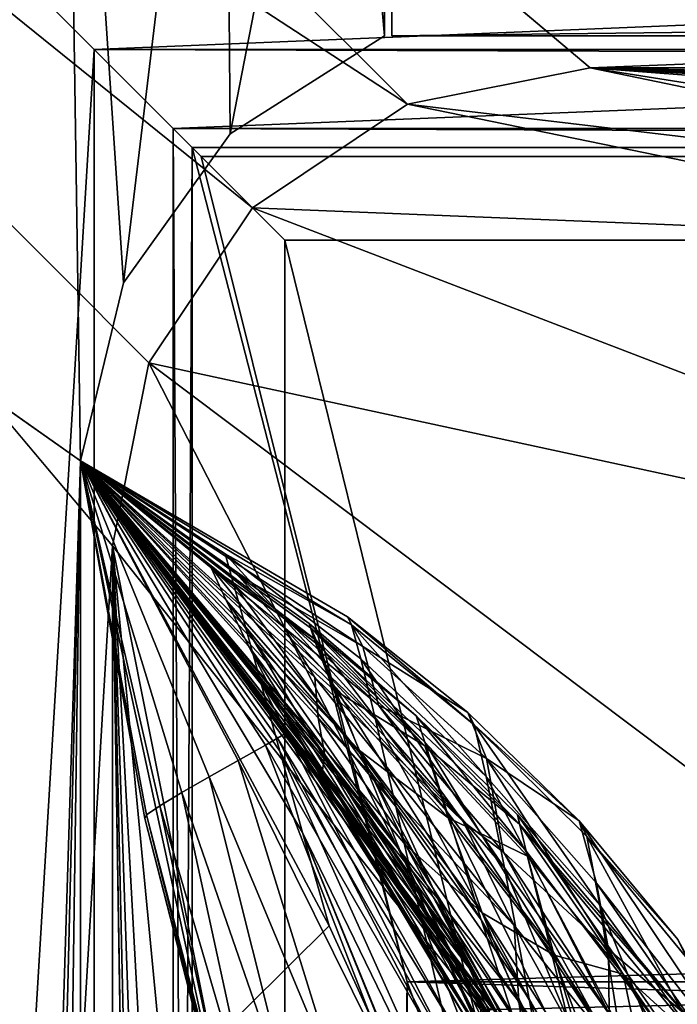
# Model space of a CAD drawing. Header units: metres. Extents: x 0 to 1004, y -708 to 0.
# Tile 49 of 116: x 49 to 70, y -82 to -51. Entities that reach past the tile are written whole.
import ezdxf

# ---------------------------------------------------------------- set-up
doc = ezdxf.new("R2010")
doc.units = ezdxf.units.M

msp = doc.modelspace()

# ---------------------------------------------------------------- linework, layer by layer
at = {"layer": 'top'}
for points in [[(61.022282, -41.297203, 2063.059814), (61.022282, -51.297203, 2063.059814), (943.022278, -41.297325, 2063.059814)], [(61.022282, -41.297203, 163.059692), (943.022278, -41.297325, 163.059692), (61.022282, -51.297203, 163.059692)], [(61.022282, -51.297203, 2063.059814), (61.022282, -41.297203, 2063.059814), (61.022282, -51.297203, 163.059692)], [(61.022282, -41.297203, 2063.059814), (61.022282, -41.297203, 163.059692), (61.022282, -51.297203, 163.059692)], [(943.022278, -41.297325, 2063.059814), (61.022282, -51.297203, 2063.059814), (943.0224, -51.297203, 2063.059814)], [(943.022278, -41.297325, 163.059692), (943.0224, -51.297203, 163.059692), (61.022282, -51.297203, 163.059692)], [(943.0224, -51.297203, 163.059692), (277.758484, -51.297203, 197.247162), (61.022282, -51.297203, 163.059692)], [(277.758484, -51.297203, 197.247162), (236.814819, -51.297203, 193.941605), (61.022282, -51.297203, 163.059692)], [(61.022282, -51.297203, 163.059692), (236.814819, -51.297203, 193.941605), (195.741623, -51.297203, 193.41275)], [(234.177872, -51.297203, 2037.609009), (496.239227, -51.297203, 2032.241211), (61.022282, -51.297203, 2063.059814)], [(496.239227, -51.297203, 2032.241211), (549.258301, -51.297203, 2034.755859), (61.022282, -51.297203, 2063.059814)], [(61.022282, -51.297203, 2063.059814), (549.258301, -51.297203, 2034.755859), (943.0224, -51.297203, 2063.059814)], [(114.320602, -51.297203, 200.624969), (75.231125, -51.297203, 208.08252), (61.022282, -51.297203, 163.059692)], [(75.231125, -51.297203, 208.08252), (75.231125, -51.297203, 661.560181), (61.022282, -51.297203, 163.059692)], [(61.022282, -51.297203, 163.059692), (75.231125, -51.297203, 661.560181), (61.022282, -51.297203, 2063.059814)], [(75.231125, -51.297203, 661.560181), (75.231125, -51.297203, 2045.060181), (61.022282, -51.297203, 2063.059814)], [(61.022282, -51.297203, 2063.059814), (75.231125, -51.297203, 2045.060181), (128.313202, -51.297203, 2044.932495)], [(128.313202, -51.297203, 2044.932495), (181.342758, -51.297203, 2042.676025), (61.022282, -51.297203, 2063.059814)], [(181.342758, -51.297203, 2042.676025), (234.177872, -51.297203, 2037.609009), (61.022282, -51.297203, 2063.059814)], [(195.741623, -51.297203, 193.41275), (154.816818, -51.297203, 195.654984), (61.022282, -51.297203, 163.059692)], [(154.816818, -51.297203, 195.654984), (114.320602, -51.297203, 200.624969), (61.022282, -51.297203, 163.059692)]]:
    msp.add_3dface(points, dxfattribs=at)
at = {"layer": 'top01'}
for points in [[(50.796307, -31.426254, 2063.059814), (4.296307, -31.426254, 2063.059814), (51.296307, -64.566307, 2063.059814)], [(4.296307, -31.426254, 2063.059814), (32.904003, -648.417358, 2063.059814), (51.296307, -64.566307, 2063.059814)], [(50.796307, -31.426254, 163.059692), (51.296307, -64.566307, 163.059692), (4.296307, -31.426254, 163.059692)], [(51.296307, -64.566307, 163.059692), (32.904003, -648.417358, 163.059692), (4.296307, -31.426254, 163.059692)], [(55.796307, -32.766003, 2063.059814), (50.796307, -31.426254, 2063.059814), (52.644131, -59.01181, 2063.059814)], [(50.796307, -31.426254, 2063.059814), (51.296307, -64.566307, 2063.059814), (52.644131, -59.01181, 2063.059814)], [(55.796307, -32.766003, 163.059692), (52.644131, -59.01181, 163.059692), (50.796307, -31.426254, 163.059692)], [(52.644131, -59.01181, 163.059692), (51.296307, -64.566307, 163.059692), (50.796307, -31.426254, 163.059692)], [(55.796307, -32.766003, 2063.059814), (52.644131, -59.01181, 2063.059814), (55.971855, -54.364731, 2063.059814)], [(55.971855, -54.364731, 163.059692), (52.644131, -59.01181, 163.059692), (55.796307, -32.766003, 163.059692)], [(59.456562, -36.426254, 2063.059814), (55.796307, -32.766003, 2063.059814), (55.971855, -54.364731, 2063.059814)], [(59.456562, -36.426254, 163.059692), (55.971855, -54.364731, 163.059692), (55.796307, -32.766003, 163.059692)], [(59.456562, -36.426254, 2063.059814), (55.971855, -54.364731, 2063.059814), (60.796307, -51.299809, 2063.059814)], [(60.796307, -51.299809, 163.059692), (55.971855, -54.364731, 163.059692), (59.456562, -36.426254, 163.059692)], [(60.796307, -41.426254, 2063.059814), (59.456562, -36.426254, 2063.059814), (60.796307, -51.299809, 2063.059814)], [(60.796307, -41.426254, 163.059692), (60.796307, -51.299809, 163.059692), (59.456562, -36.426254, 163.059692)], [(60.796307, -51.299809, 163.059692), (60.796307, -41.426254, 163.059692), (60.796307, -51.299809, 2063.059814)], [(60.796307, -41.426254, 163.059692), (60.796307, -41.426254, 2063.059814), (60.796307, -51.299809, 2063.059814)], [(60.796307, -51.299809, 163.059692), (60.796307, -51.299809, 2063.059814), (55.971855, -54.364731, 163.059692)], [(60.796307, -51.299809, 2063.059814), (55.971855, -54.364731, 2063.059814), (55.971855, -54.364731, 163.059692)], [(55.971855, -54.364731, 163.059692), (55.971855, -54.364731, 2063.059814), (52.644131, -59.01181, 2063.059814)], [(52.644131, -59.01181, 163.059692), (55.971855, -54.364731, 163.059692), (52.644131, -59.01181, 2063.059814)], [(51.296307, -64.566307, 2063.059814), (51.296307, -64.566307, 2002.813965), (52.644131, -59.01181, 2063.059814)], [(51.296307, -64.566307, 2002.813965), (51.296307, -64.566307, 1960.567993), (52.644131, -59.01181, 2063.059814)], [(52.644131, -59.01181, 2063.059814), (51.296307, -64.566307, 1960.567993), (51.296307, -64.566307, 1918.321899)], [(51.296307, -64.566307, 1918.321899), (51.296307, -64.566307, 1876.075928), (52.644131, -59.01181, 2063.059814)], [(51.296307, -64.566307, 1876.075928), (51.296307, -64.566307, 1833.829834), (52.644131, -59.01181, 2063.059814)], [(52.644131, -59.01181, 2063.059814), (51.296307, -64.566307, 1833.829834), (51.296307, -64.566307, 1791.58374)], [(51.296307, -64.566307, 1657.271362), (52.644131, -59.01181, 2063.059814), (51.296307, -64.566307, 1791.58374)], [(51.296307, -64.566307, 1591.970337), (52.644131, -59.01181, 2063.059814), (51.296307, -64.566307, 1657.271362)], [(51.296307, -64.566307, 1551.796997), (52.644131, -59.01181, 2063.059814), (51.296307, -64.566307, 1591.970337)], [(51.296307, -64.566307, 1551.796997), (51.296307, -64.566307, 1526.913452), (52.644131, -59.01181, 2063.059814)], [(51.296307, -64.566307, 1526.913452), (51.296307, -64.566307, 1502.030029), (52.644131, -59.01181, 2063.059814)], [(52.644131, -59.01181, 2063.059814), (51.296307, -64.566307, 1502.030029), (51.296307, -64.566307, 1477.146484)], [(51.296307, -64.566307, 1477.146484), (51.296307, -64.566307, 1427.379639), (52.644131, -59.01181, 2063.059814)], [(51.296307, -64.566307, 1427.379639), (51.296307, -64.566307, 1315.923096), (52.644131, -59.01181, 2063.059814)], [(52.644131, -59.01181, 2063.059814), (51.296307, -64.566307, 1315.923096), (51.296307, -64.566307, 1254.233643)], [(51.296307, -64.566307, 1254.233643), (51.296307, -64.566307, 1130.854614), (52.644131, -59.01181, 2063.059814)], [(51.296307, -64.566307, 1130.854614), (51.296307, -64.566307, 1090.837036), (52.644131, -59.01181, 2063.059814)], [(52.644131, -59.01181, 2063.059814), (51.296307, -64.566307, 1090.837036), (51.296307, -64.566307, 1050.81958)], [(52.644131, -59.01181, 2063.059814), (51.296307, -64.566307, 1050.81958), (52.644131, -59.01181, 163.059692)], [(51.296307, -64.566307, 1050.81958), (51.296307, -64.566307, 906.322083), (52.644131, -59.01181, 163.059692)], [(52.644131, -59.01181, 163.059692), (51.296307, -64.566307, 906.322083), (51.296307, -64.566307, 805.321838)], [(51.296307, -64.566307, 664.722168), (52.644131, -59.01181, 163.059692), (51.296307, -64.566307, 805.321838)], [(51.296307, -64.566307, 662.938599), (52.644131, -59.01181, 163.059692), (51.296307, -64.566307, 664.722168)], [(51.296307, -64.566307, 662.938599), (51.296307, -64.566307, 662.585388), (52.644131, -59.01181, 163.059692)], [(51.296307, -64.566307, 662.585388), (51.296307, -64.566307, 661.886841), (52.644131, -59.01181, 163.059692)], [(52.644131, -59.01181, 163.059692), (51.296307, -64.566307, 661.886841), (51.296307, -64.566307, 660.519592)], [(51.296307, -64.566307, 660.519592), (51.296307, -64.566307, 657.893433), (52.644131, -59.01181, 163.059692)], [(51.296307, -64.566307, 657.893433), (51.296307, -64.566307, 653.005798), (52.644131, -59.01181, 163.059692)], [(52.644131, -59.01181, 163.059692), (51.296307, -64.566307, 653.005798), (51.296307, -64.566307, 644.319702)], [(51.296307, -64.566307, 644.319702), (51.296307, -64.566307, 629.733887), (52.644131, -59.01181, 163.059692)], [(51.296307, -64.566307, 629.733887), (51.296307, -64.566307, 616.214478), (52.644131, -59.01181, 163.059692)], [(52.644131, -59.01181, 163.059692), (51.296307, -64.566307, 616.214478), (51.296307, -64.566307, 600.218811)], [(51.296307, -64.566307, 600.218811), (51.296307, -64.566307, 568.166077), (52.644131, -59.01181, 163.059692)], [(51.296307, -64.566307, 568.166077), (51.296307, -64.566307, 536.173645), (52.644131, -59.01181, 163.059692)], [(52.644131, -59.01181, 163.059692), (51.296307, -64.566307, 536.173645), (51.296307, -64.566307, 504.178131)], [(51.296307, -64.566307, 504.178131), (51.296307, -64.566307, 472.173981), (52.644131, -59.01181, 163.059692)], [(51.296307, -64.566307, 472.173981), (51.296307, -64.566307, 440.15918), (52.644131, -59.01181, 163.059692)], [(52.644131, -59.01181, 163.059692), (51.296307, -64.566307, 440.15918), (51.296307, -64.566307, 408.139984)], [(51.296307, -64.566307, 408.139984), (51.296307, -64.566307, 211.596268), (52.644131, -59.01181, 163.059692)], [(51.296307, -64.566307, 211.596268), (51.296307, -64.566307, 163.059692), (52.644131, -59.01181, 163.059692)], [(51.296307, -64.566307, 2063.059814), (32.904003, -648.417358, 2063.059814), (37.296307, -644.025024, 2063.059814)], [(51.296307, -64.566307, 163.059692), (37.296307, -644.025024, 163.059692), (32.904003, -648.417358, 163.059692)], [(37.296307, -644.025024, 2063.059814), (43.296307, -642.417358, 2063.059814), (51.296307, -64.566307, 2063.059814)], [(43.296307, -642.417358, 163.059692), (37.296307, -644.025024, 163.059692), (51.296307, -64.566307, 163.059692)], [(43.296307, -642.417358, 2063.059814), (51.296307, -642.417358, 2063.059814), (51.296307, -64.566307, 2063.059814)], [(51.296307, -642.417358, 163.059692), (43.296307, -642.417358, 163.059692), (51.296307, -64.566307, 163.059692)], [(51.296307, -64.566307, 211.596268), (51.296299, -113.51722, 227.240723), (51.296307, -64.566307, 163.059692)], [(51.296299, -113.51722, 227.240723), (51.296307, -184.075882, 223.661514), (51.296307, -64.566307, 163.059692)], [(51.296307, -64.566307, 211.596268), (55.983154, -86.156639, 220.109924), (51.296299, -113.51722, 227.240723)], [(59.199799, -71.707939, 978.458252), (60.011909, -73.620529, 906.052185), (51.296307, -64.566307, 906.322083)], [(60.011909, -73.620529, 906.052185), (51.296307, -64.566307, 805.321838), (51.296307, -64.566307, 906.322083)], [(51.296307, -64.575974, 704.322754), (51.296307, -64.566307, 805.321838), (62.309654, -78.187782, 754.506104)], [(51.296307, -64.566307, 805.321838), (61.447433, -76.561737, 804.978149), (62.309654, -78.187782, 754.506104)], [(51.296307, -64.566307, 906.322083), (51.296307, -64.566307, 1050.81958), (59.199799, -71.707939, 978.458252)], [(51.296307, -64.566307, 1050.81958), (58.642349, -70.252174, 1050.84668), (59.199799, -71.707939, 978.458252)], [(58.642349, -70.252174, 1050.84668), (51.296307, -64.566307, 1050.81958), (58.479446, -69.785072, 1090.894531)], [(51.296307, -64.566307, 1050.81958), (51.296307, -64.566307, 1090.837036), (58.479446, -69.785072, 1090.894531)], [(58.479446, -69.785072, 1090.894531), (51.296307, -64.566307, 1090.837036), (58.441944, -69.645477, 1130.920776)], [(51.296307, -64.566307, 1090.837036), (51.296307, -64.566307, 1130.854614), (58.441944, -69.645477, 1130.920776)], [(58.441944, -69.645477, 1130.920776), (51.296307, -64.566307, 1130.854614), (58.656174, -70.170845, 1192.618896)], [(51.296307, -64.566307, 1130.854614), (55.364403, -67.891754, 1254.337158), (58.656174, -70.170845, 1192.618896)], [(51.296307, -64.566307, 1130.854614), (51.296307, -64.566307, 1254.233643), (55.364403, -67.891754, 1254.337158)], [(51.296307, -64.566307, 1254.233643), (55.844402, -68.924149, 1316.059326), (55.364403, -67.891754, 1254.337158)], [(51.296307, -64.566307, 1254.233643), (51.296307, -64.566307, 1315.923096), (55.844402, -68.924149, 1316.059326)], [(51.296307, -64.566307, 1315.923096), (56.555691, -70.371506, 1377.612793), (55.844402, -68.924149, 1316.059326)], [(51.296307, -64.566307, 1315.923096), (51.296307, -64.575974, 1377.612671), (56.555691, -70.371506, 1377.612793)], [(61.447433, -76.561737, 804.978149), (51.296307, -64.566307, 805.321838), (60.011909, -73.620529, 906.052185)], [(63.992443, -81.870392, 648.383057), (51.296307, -64.566307, 653.005798), (64.090103, -81.714508, 655.483582)], [(64.090103, -81.714508, 655.483582), (51.296307, -64.566307, 653.005798), (51.296307, -64.566307, 657.893433)], [(57.077312, -73.450775, 600.162659), (56.220276, -73.933174, 568.16864), (51.296307, -64.566307, 600.218811)], [(56.220276, -73.933174, 568.16864), (51.296307, -64.566307, 568.166077), (51.296307, -64.566307, 600.218811)], [(53.35619, -75.628563, 440.159363), (53.305061, -75.738319, 408.139984), (51.296307, -64.566307, 440.15918)], [(53.305061, -75.738319, 408.139984), (51.296307, -64.566307, 408.139984), (51.296307, -64.566307, 440.15918)], [(51.296307, -64.566307, 440.15918), (51.296307, -64.566307, 472.173981), (53.35619, -75.628563, 440.159363)], [(51.296307, -64.566307, 472.173981), (53.777084, -75.341179, 472.174591), (53.35619, -75.628563, 440.159363)], [(51.296307, -64.566307, 472.173981), (51.296307, -64.566307, 504.178131), (53.777084, -75.341179, 472.174591)], [(51.296307, -64.566307, 504.178131), (54.465218, -74.928986, 504.17926), (53.777084, -75.341179, 472.174591)], [(51.296307, -64.566307, 504.178131), (51.296307, -64.566307, 536.173645), (54.465218, -74.928986, 504.17926)], [(51.296307, -64.566307, 536.173645), (55.314579, -74.442764, 536.17511), (54.465218, -74.928986, 504.17926)], [(51.296307, -64.566307, 536.173645), (51.296307, -64.566307, 568.166077), (55.314579, -74.442764, 536.17511)], [(51.296307, -64.566307, 568.166077), (56.220276, -73.933174, 568.16864), (55.314579, -74.442764, 536.17511)], [(51.296307, -64.566307, 600.218811), (51.296307, -64.566307, 616.214478), (57.077312, -73.450775, 600.162659)], [(51.296307, -64.566307, 616.214478), (57.456226, -73.236092, 616.198242), (57.077312, -73.450775, 600.162659)], [(51.296307, -64.566307, 616.214478), (51.296307, -64.566307, 629.733887), (57.456226, -73.236092, 616.198242)], [(51.296307, -64.566307, 629.733887), (57.777287, -73.044418, 632.054382), (57.456226, -73.236092, 616.198242)], [(51.296307, -64.566307, 629.733887), (51.296307, -64.566307, 644.319702), (57.777287, -73.044418, 632.054382)], [(51.296307, -64.566307, 644.319702), (63.992443, -81.870392, 648.383057), (57.777287, -73.044418, 632.054382)], [(51.296307, -64.566307, 644.319702), (51.296307, -64.566307, 653.005798), (63.992443, -81.870392, 648.383057)], [(64.090103, -81.714508, 655.483582), (51.296307, -64.566307, 657.893433), (64.133743, -81.644745, 659.089783)], [(51.296307, -64.566307, 657.893433), (51.296307, -64.566307, 660.519592), (64.133743, -81.644745, 659.089783)], [(64.133743, -81.644745, 659.089783), (51.296307, -64.566307, 660.519592), (64.16468, -81.626434, 661.102844)], [(51.296307, -64.566307, 660.519592), (51.296307, -64.566307, 661.886841), (64.16468, -81.626434, 661.102844)], [(64.16468, -81.626434, 661.102844), (51.296307, -64.566307, 661.886841), (64.188614, -81.631065, 662.286926)], [(51.296307, -64.566307, 661.886841), (63.519024, -80.519478, 662.949646), (64.188614, -81.631065, 662.286926)], [(51.296307, -64.566307, 661.886841), (51.296307, -64.566307, 662.585388), (63.519024, -80.519478, 662.949646)], [(51.296307, -64.566307, 662.585388), (58.350876, -72.946655, 663.0849), (63.519024, -80.519478, 662.949646)], [(51.296307, -64.566307, 662.585388), (51.296307, -64.566307, 662.938599), (58.350876, -72.946655, 663.0849)], [(51.296307, -64.566307, 662.938599), (51.296307, -64.575974, 663.269714), (58.350876, -72.946655, 663.0849)], [(51.296307, -642.417358, 2063.059814), (51.296307, -344.212433, 2037.928223), (51.296307, -64.566307, 2063.059814)], [(51.296307, -344.212433, 2037.928223), (51.296307, -309.066925, 2036.783203), (51.296307, -64.566307, 2063.059814)], [(51.296307, -64.566307, 2063.059814), (51.296307, -309.066925, 2036.783203), (51.296307, -274.139526, 2033.39209)], [(51.296307, -64.566307, 2063.059814), (51.296307, -274.139526, 2033.39209), (51.296307, -142.693176, 2038.730835)], [(51.296307, -142.693176, 2038.730835), (51.296307, -114.833611, 2043.482788), (51.296307, -64.566307, 2063.059814)], [(51.296307, -114.833611, 2043.482788), (51.296307, -86.795441, 2045.060059), (51.296307, -64.566307, 2063.059814)], [(51.296307, -64.566307, 2063.059814), (51.296307, -86.795441, 2045.060059), (51.296307, -64.575974, 2045.060059)], [(51.296307, -296.28479, 182.743942), (51.296307, -320.161163, 179.980698), (51.296307, -64.566307, 163.059692)], [(51.296307, -320.161163, 179.980698), (51.296307, -344.179352, 179.059677), (51.296307, -64.566307, 163.059692)], [(51.296307, -64.566307, 163.059692), (51.296307, -344.179352, 179.059677), (51.296307, -642.417358, 163.059692)], [(51.296307, -64.566307, 163.059692), (51.296307, -184.075882, 223.661514), (51.296307, -205.088226, 211.991547)], [(51.296307, -205.088226, 211.991547), (51.296307, -226.952499, 202.008636), (51.296307, -64.566307, 163.059692)], [(51.296307, -226.952499, 202.008636), (51.296307, -249.534851, 193.778091), (51.296307, -64.566307, 163.059692)], [(51.296307, -64.566307, 163.059692), (51.296307, -249.534851, 193.778091), (51.296307, -272.694061, 187.347092)], [(51.296307, -272.694061, 187.347092), (51.296307, -296.28479, 182.743942), (51.296307, -64.566307, 163.059692)], [(60.04549, -75.264412, 664.500427), (58.350876, -72.946655, 663.0849), (51.296307, -64.566307, 664.722168)], [(58.350876, -72.946655, 663.0849), (51.296307, -64.575974, 663.269714), (51.296307, -64.566307, 664.722168)], [(51.296307, -64.575974, 704.322754), (63.074951, -79.636887, 704.322754), (51.296307, -64.566307, 664.722168)], [(63.074951, -79.636887, 704.322754), (60.04549, -75.264412, 664.500427), (51.296307, -64.566307, 664.722168)], [(59.764137, -69.688713, 1749.329956), (51.296307, -64.575974, 1707.27124), (51.296307, -64.566307, 1791.58374)], [(51.296307, -64.575974, 2045.060059), (59.065865, -79.089867, 2043.690063), (51.296307, -64.566307, 2002.813965)], [(59.065865, -79.089867, 2043.690063), (58.22876, -76.174187, 2001.579346), (51.296307, -64.566307, 2002.813965)], [(51.296307, -64.566307, 2002.813965), (58.22876, -76.174187, 2001.579346), (51.296307, -64.566307, 1960.567993)], [(58.22876, -76.174187, 2001.579346), (57.519623, -73.640945, 1959.495117), (51.296307, -64.566307, 1960.567993)], [(51.296307, -64.566307, 1960.567993), (57.519623, -73.640945, 1959.495117), (51.296307, -64.566307, 1918.321899)], [(57.519623, -73.640945, 1959.495117), (56.929672, -71.497673, 1917.429321), (51.296307, -64.566307, 1918.321899)], [(51.296307, -64.566307, 1918.321899), (56.929672, -71.497673, 1917.429321), (51.296307, -64.566307, 1876.075928)], [(56.929672, -71.497673, 1917.429321), (56.451908, -69.75193, 1875.370239), (51.296307, -64.566307, 1876.075928)], [(51.296307, -64.566307, 1876.075928), (56.451908, -69.75193, 1875.370239), (51.296307, -64.566307, 1833.829834)], [(56.451908, -69.75193, 1875.370239), (56.080986, -68.409065, 1833.311401), (51.296307, -64.566307, 1833.829834)], [(51.296307, -64.566307, 1833.829834), (56.080986, -68.409065, 1833.311401), (51.296307, -64.566307, 1791.58374)], [(56.080986, -68.409065, 1833.311401), (55.813354, -67.472176, 1791.248291), (51.296307, -64.566307, 1791.58374)], [(51.296307, -64.566307, 1791.58374), (55.813354, -67.472176, 1791.248291), (59.764137, -69.688713, 1749.329956)], [(51.296307, -64.575974, 1576.669189), (51.296307, -64.566307, 1591.970337), (57.663723, -69.772331, 1591.928101)], [(57.663723, -69.772331, 1591.928101), (51.296307, -64.566307, 1591.970337), (56.176685, -68.111534, 1607.143677)], [(51.296307, -64.566307, 1591.970337), (51.296307, -64.575974, 1607.271362), (56.176685, -68.111534, 1607.143677)], [(57.442131, -72.05024, 1427.665283), (51.296307, -64.575974, 1377.612671), (51.296307, -64.566307, 1427.379639)], [(57.442131, -72.05024, 1427.665283), (51.296307, -64.566307, 1427.379639), (58.511337, -73.938759, 1477.739136)], [(51.296307, -64.566307, 1427.379639), (51.296307, -64.566307, 1477.146484), (58.511337, -73.938759, 1477.739136)], [(58.511337, -73.938759, 1477.739136), (51.296307, -64.566307, 1477.146484), (58.862038, -74.232178, 1502.802246)], [(51.296307, -64.566307, 1477.146484), (51.296307, -64.566307, 1502.030029), (58.862038, -74.232178, 1502.802246)], [(58.862038, -74.232178, 1502.802246), (51.296307, -64.566307, 1502.030029), (58.934422, -73.773918, 1527.871826)], [(51.296307, -64.566307, 1502.030029), (51.296307, -64.566307, 1526.913452), (58.934422, -73.773918, 1527.871826)], [(58.934422, -73.773918, 1527.871826), (51.296307, -64.566307, 1526.913452), (58.71909, -72.595329, 1552.961426)], [(51.296307, -64.566307, 1526.913452), (51.296307, -64.566307, 1551.796997), (58.71909, -72.595329, 1552.961426)], [(58.71909, -72.595329, 1552.961426), (51.296307, -64.566307, 1551.796997), (58.612621, -71.331947, 1576.669189)], [(51.296307, -64.566307, 1551.796997), (51.296307, -64.575974, 1576.669189), (58.612621, -71.331947, 1576.669189)], [(51.296307, -64.575974, 1607.271362), (51.296307, -64.566307, 1657.271362), (56.176685, -68.111534, 1607.143677)], [(51.296307, -64.566307, 1657.271362), (60.120789, -70.370247, 1657.106934), (56.176685, -68.111534, 1607.143677)], [(51.296307, -64.575974, 1707.27124), (59.635445, -69.437492, 1707.273193), (51.296307, -64.566307, 1657.271362)], [(59.635445, -69.437492, 1707.273193), (60.120789, -70.370247, 1657.106934), (51.296307, -64.566307, 1657.271362)], [(55.983154, -86.156639, 220.109924), (51.296307, -64.566307, 211.596268), (53.305061, -75.738319, 408.139984)], [(51.296307, -64.566307, 211.596268), (51.296307, -64.566307, 408.139984), (53.305061, -75.738319, 408.139984)], [(51.296307, -64.566307, 2063.059814), (51.296307, -64.575974, 2045.060059), (51.296307, -64.566307, 2002.813965)], [(51.296307, -64.575974, 1707.27124), (51.296307, -64.566307, 1657.271362), (51.296307, -64.566307, 1791.58374)], [(51.296307, -64.575974, 1607.271362), (51.296307, -64.566307, 1591.970337), (51.296307, -64.566307, 1657.271362)], [(51.296307, -64.575974, 1576.669189), (51.296307, -64.566307, 1551.796997), (51.296307, -64.566307, 1591.970337)], [(51.296307, -64.566307, 1427.379639), (51.296307, -64.575974, 1377.612671), (51.296307, -64.566307, 1315.923096)], [(51.296307, -64.575974, 704.322754), (51.296307, -64.566307, 664.722168), (51.296307, -64.566307, 805.321838)], [(51.296307, -64.575974, 663.269714), (51.296307, -64.566307, 662.938599), (51.296307, -64.566307, 664.722168)], [(62.309654, -78.187782, 754.506104), (63.074951, -79.636887, 704.322754), (51.296307, -64.575974, 704.322754)], [(59.635445, -69.437492, 1707.273193), (51.296307, -64.575974, 1707.27124), (59.764137, -69.688713, 1749.329956)], [(58.612621, -71.331947, 1576.669189), (51.296307, -64.575974, 1576.669189), (57.663723, -69.772331, 1591.928101)], [(56.555691, -70.371506, 1377.612793), (51.296307, -64.575974, 1377.612671), (57.442131, -72.05024, 1427.665283)], [(59.065865, -79.089867, 2043.690063), (51.296307, -64.575974, 2045.060059), (51.296307, -86.795441, 2045.060059)], [(55.813354, -67.472176, 1791.248291), (60.055264, -70.757332, 1791.429199), (59.764137, -69.688713, 1749.329956)], [(60.055264, -70.757332, 1791.429199), (55.813354, -67.472176, 1791.248291), (60.513821, -72.649826, 1833.48938)], [(55.813354, -67.472176, 1791.248291), (56.080986, -68.409065, 1833.311401), (60.513821, -72.649826, 1833.48938)], [(58.656174, -70.170845, 1192.618896), (55.364403, -67.891754, 1254.337158), (59.193775, -71.555229, 1254.402832)], [(55.364403, -67.891754, 1254.337158), (60.039619, -73.723198, 1316.172485), (59.193775, -71.555229, 1254.402832)], [(55.364403, -67.891754, 1254.337158), (55.844402, -68.924149, 1316.059326), (60.039619, -73.723198, 1316.172485)], [(56.176685, -68.111534, 1607.143677), (60.603672, -72.20163, 1607.02771), (57.663723, -69.772331, 1591.928101)], [(56.176685, -68.111534, 1607.143677), (60.120789, -70.370247, 1657.106934), (60.603672, -72.20163, 1607.02771)], [(60.513821, -72.649826, 1833.48938), (56.080986, -68.409065, 1833.311401), (61.143719, -75.36203, 1875.490234)], [(56.080986, -68.409065, 1833.311401), (56.451908, -69.75193, 1875.370239), (61.143719, -75.36203, 1875.490234)], [(55.844402, -68.924149, 1316.059326), (61.269024, -76.73333, 1377.612671), (60.039619, -73.723198, 1316.172485)], [(55.844402, -68.924149, 1316.059326), (56.555691, -70.371506, 1377.612793), (61.269024, -76.73333, 1377.612671)], [(63.399174, -72.428627, 1707.271484), (59.635445, -69.437492, 1707.273193), (63.600121, -72.81472, 1749.375977)], [(63.600121, -72.81472, 1749.375977), (59.635445, -69.437492, 1707.273193), (59.764137, -69.688713, 1749.329956)], [(59.635445, -69.437492, 1707.273193), (63.399174, -72.428627, 1707.271484), (60.120789, -70.370247, 1657.106934)], [(61.143719, -75.36203, 1875.490234), (56.451908, -69.75193, 1875.370239), (61.952278, -78.888336, 1917.408691)], [(56.451908, -69.75193, 1875.370239), (56.929672, -71.497673, 1917.429321), (61.952278, -78.888336, 1917.408691)], [(60.603672, -72.20163, 1607.02771), (63.252132, -75.833664, 1591.941895), (57.663723, -69.772331, 1591.928101)], [(57.663723, -69.772331, 1591.928101), (63.252132, -75.833664, 1591.941895), (58.612621, -71.331947, 1576.669189)], [(58.479446, -69.785072, 1090.894531), (58.441944, -69.645477, 1130.920776), (61.784786, -72.531288, 1130.920776)], [(58.441944, -69.645477, 1130.920776), (62.053505, -73.355133, 1192.645142), (61.784786, -72.531288, 1130.920776)], [(58.441944, -69.645477, 1130.920776), (58.656174, -70.170845, 1192.618896), (62.053505, -73.355133, 1192.645142)], [(58.642349, -70.252174, 1050.84668), (58.479446, -69.785072, 1090.894531), (62.054688, -73.465599, 1050.862549)], [(62.054688, -73.465599, 1050.862549), (58.479446, -69.785072, 1090.894531), (65.015373, -75.918602, 1090.894043)], [(58.479446, -69.785072, 1090.894531), (61.784786, -72.531288, 1130.920776), (65.015373, -75.918602, 1090.894043)], [(59.764137, -69.688713, 1749.329956), (60.055264, -70.757332, 1791.429199), (63.974415, -74.425758, 1791.463257)], [(63.974415, -74.425758, 1791.463257), (63.600121, -72.81472, 1749.375977), (59.764137, -69.688713, 1749.329956)], [(61.269024, -76.73333, 1377.612671), (56.555691, -70.371506, 1377.612793), (62.785393, -80.212418, 1428.297729)], [(62.785393, -80.212418, 1428.297729), (56.555691, -70.371506, 1377.612793), (57.442131, -72.05024, 1427.665283)], [(59.199799, -71.707939, 978.458252), (58.642349, -70.252174, 1050.84668), (62.054688, -73.465599, 1050.862549)], [(58.656174, -70.170845, 1192.618896), (62.7379, -75.51709, 1254.484009), (62.053505, -73.355133, 1192.645142)], [(58.656174, -70.170845, 1192.618896), (59.193775, -71.555229, 1254.402832), (62.7379, -75.51709, 1254.484009)], [(60.120789, -70.370247, 1657.106934), (63.984985, -73.868027, 1657.022461), (60.603672, -72.20163, 1607.02771)], [(63.399174, -72.428627, 1707.271484), (63.984985, -73.868027, 1657.022461), (60.120789, -70.370247, 1657.106934)], [(60.055264, -70.757332, 1791.429199), (64.542664, -77.281181, 1833.475464), (63.974415, -74.425758, 1791.463257)], [(60.513821, -72.649826, 1833.48938), (64.542664, -77.281181, 1833.475464), (60.055264, -70.757332, 1791.429199)], [(61.952278, -78.888336, 1917.408691), (56.929672, -71.497673, 1917.429321), (62.950245, -83.218941, 1959.220581)], [(56.929672, -71.497673, 1917.429321), (57.519623, -73.640945, 1959.495117), (62.950245, -83.218941, 1959.220581)], [(63.252132, -75.833664, 1591.941895), (64.840233, -79.081108, 1576.669189), (58.612621, -71.331947, 1576.669189)], [(58.612621, -71.331947, 1576.669189), (64.840233, -79.081108, 1576.669189), (58.71909, -72.595329, 1552.961426)], [(59.193775, -71.555229, 1254.402832), (60.039619, -73.723198, 1316.172485), (63.814869, -78.905083, 1316.284058)], [(59.193775, -71.555229, 1254.402832), (63.814869, -78.905083, 1316.284058), (62.7379, -75.51709, 1254.484009)], [(62.054688, -73.465599, 1050.862549), (62.786366, -75.719757, 978.48053), (59.199799, -71.707939, 978.458252)], [(62.786366, -75.719757, 978.48053), (60.011909, -73.620529, 906.052185), (59.199799, -71.707939, 978.458252)], [(58.511337, -73.938759, 1477.739136), (64.615044, -84.127518, 1478.893677), (57.442131, -72.05024, 1427.665283)], [(64.615044, -84.127518, 1478.893677), (62.785393, -80.212418, 1428.297729), (57.442131, -72.05024, 1427.665283)], [(60.603672, -72.20163, 1607.02771), (64.508591, -76.792053, 1606.925415), (63.252132, -75.833664, 1591.941895)], [(60.603672, -72.20163, 1607.02771), (63.984985, -73.868027, 1657.022461), (64.508591, -76.792053, 1606.925415)], [(65.015373, -75.918602, 1090.894043), (61.784786, -72.531288, 1130.920776), (64.945114, -75.628517, 1130.920776)], [(61.784786, -72.531288, 1130.920776), (65.223335, -76.756248, 1192.695313), (64.945114, -75.628517, 1130.920776)], [(61.784786, -72.531288, 1130.920776), (62.053505, -73.355133, 1192.645142), (65.223335, -76.756248, 1192.695313)], [(66.874832, -75.813522, 1707.271362), (63.399174, -72.428627, 1707.271484), (63.600121, -72.81472, 1749.375977)], [(63.399174, -72.428627, 1707.271484), (66.874832, -75.813522, 1707.271362), (63.984985, -73.868027, 1657.022461)], [(64.840233, -79.081108, 1576.669189), (64.992897, -81.457092, 1554.698364), (58.71909, -72.595329, 1552.961426)], [(58.71909, -72.595329, 1552.961426), (64.992897, -81.457092, 1554.698364), (58.934422, -73.773918, 1527.871826)], [(61.143719, -75.36203, 1875.490234), (65.311417, -81.373695, 1875.362427), (60.513821, -72.649826, 1833.48938)], [(65.311417, -81.373695, 1875.362427), (64.542664, -77.281181, 1833.475464), (60.513821, -72.649826, 1833.48938)], [(66.874832, -75.813522, 1707.271362), (63.600121, -72.81472, 1749.375977), (67.111633, -76.29908, 1749.250854)], [(67.111633, -76.29908, 1749.250854), (63.600121, -72.81472, 1749.375977), (67.525841, -78.448547, 1791.283936)], [(63.600121, -72.81472, 1749.375977), (63.974415, -74.425758, 1791.463257), (67.525841, -78.448547, 1791.283936)], [(57.456226, -73.236092, 616.198242), (57.777287, -73.044418, 632.054382), (63.043659, -82.390907, 616.190186)], [(57.777287, -73.044418, 632.054382), (63.562466, -82.089195, 632.096252), (63.043659, -82.390907, 616.190186)], [(57.777287, -73.044418, 632.054382), (63.992443, -81.870392, 648.383057), (63.562466, -82.089195, 632.096252)], [(63.519024, -80.519478, 662.949646), (58.350876, -72.946655, 663.0849), (60.04549, -75.264412, 664.500427)], [(60.986835, -83.521622, 568.170288), (56.220276, -73.933174, 568.16864), (57.077312, -73.450775, 600.162659)], [(57.077312, -73.450775, 600.162659), (57.456226, -73.236092, 616.198242), (62.419666, -82.733841, 600.165771)], [(62.419666, -82.733841, 600.165771), (60.986835, -83.521622, 568.170288), (57.077312, -73.450775, 600.162659)], [(57.456226, -73.236092, 616.198242), (63.043659, -82.390907, 616.190186), (62.419666, -82.733841, 600.165771)], [(62.053505, -73.355133, 1192.645142), (65.955536, -79.725479, 1254.584106), (65.223335, -76.756248, 1192.695313)], [(62.053505, -73.355133, 1192.645142), (62.7379, -75.51709, 1254.484009), (65.955536, -79.725479, 1254.584106)], [(65.015373, -75.918602, 1090.894043), (65.264389, -76.917877, 1050.853882), (62.054688, -73.465599, 1050.862549)], [(65.264389, -76.917877, 1050.853882), (62.786366, -75.719757, 978.48053), (62.054688, -73.465599, 1050.862549)], [(62.950245, -83.218941, 1959.220581), (57.519623, -73.640945, 1959.495117), (64.151581, -88.339607, 2000.903442)], [(57.519623, -73.640945, 1959.495117), (58.22876, -76.174187, 2001.579346), (64.151581, -88.339607, 2000.903442)], [(58.934422, -73.773918, 1527.871826), (65.337387, -83.853745, 1529.578247), (58.862038, -74.232178, 1502.802246)], [(64.992897, -81.457092, 1554.698364), (65.337387, -83.853745, 1529.578247), (58.934422, -73.773918, 1527.871826)], [(63.850365, -78.6903, 906.052185), (61.447433, -76.561737, 804.978149), (60.011909, -73.620529, 906.052185)], [(63.850365, -78.6903, 906.052185), (60.011909, -73.620529, 906.052185), (62.786366, -75.719757, 978.48053)], [(60.039619, -73.723198, 1316.172485), (65.354294, -83.574928, 1377.612671), (63.814869, -78.905083, 1316.284058)], [(60.039619, -73.723198, 1316.172485), (61.269024, -76.73333, 1377.612671), (65.354294, -83.574928, 1377.612671)], [(55.314579, -74.442764, 536.17511), (56.220276, -73.933174, 568.16864), (59.456772, -84.367897, 536.176514)], [(56.220276, -73.933174, 568.16864), (60.986835, -83.521622, 568.170288), (59.456772, -84.367897, 536.176514)], [(58.862038, -74.232178, 1502.802246), (65.212112, -84.760933, 1504.251221), (58.511337, -73.938759, 1477.739136)], [(65.212112, -84.760933, 1504.251221), (64.615044, -84.127518, 1478.893677), (58.511337, -73.938759, 1477.739136)], [(63.984985, -73.868027, 1657.022461), (67.79538, -79.829735, 1631.889893), (64.508591, -76.792053, 1606.925415)], [(66.874832, -75.813522, 1707.271362), (67.413239, -77.759972, 1656.943359), (63.984985, -73.868027, 1657.022461)], [(63.984985, -73.868027, 1657.022461), (67.413239, -77.759972, 1656.943359), (67.79538, -79.829735, 1631.889893)], [(65.337387, -83.853745, 1529.578247), (65.212112, -84.760933, 1504.251221), (58.862038, -74.232178, 1502.802246)], [(54.465218, -74.928986, 504.17926), (55.314579, -74.442764, 536.17511), (58.01638, -85.184067, 504.180237)], [(55.314579, -74.442764, 536.17511), (59.456772, -84.367897, 536.176514), (58.01638, -85.184067, 504.180237)], [(67.525841, -78.448547, 1791.283936), (63.974415, -74.425758, 1791.463257), (68.120171, -82.263382, 1833.194336)], [(63.974415, -74.425758, 1791.463257), (64.542664, -77.281181, 1833.475464), (68.120171, -82.263382, 1833.194336)], [(53.777084, -75.341179, 472.174591), (54.465218, -74.928986, 504.17926), (56.852497, -85.881294, 472.17511)], [(54.465218, -74.928986, 504.17926), (58.01638, -85.184067, 504.180237), (56.852497, -85.881294, 472.17511)], [(67.229561, -87.062592, 664.318481), (63.519024, -80.519478, 662.949646), (60.04549, -75.264412, 664.500427)], [(63.074951, -79.636887, 704.322754), (68.087959, -88.616585, 704.322754), (60.04549, -75.264412, 664.500427)], [(68.087959, -88.616585, 704.322754), (67.229561, -87.062592, 664.318481), (60.04549, -75.264412, 664.500427)], [(56.103718, -86.562157, 408.139984), (53.305061, -75.738319, 408.139984), (53.35619, -75.628563, 440.159363)], [(53.35619, -75.628563, 440.159363), (53.777084, -75.341179, 472.174591), (56.154034, -86.370499, 440.159515)], [(56.154034, -86.370499, 440.159515), (56.103718, -86.562157, 408.139984), (53.35619, -75.628563, 440.159363)], [(53.777084, -75.341179, 472.174591), (56.852497, -85.881294, 472.17511), (56.154034, -86.370499, 440.159515)], [(61.952278, -78.888336, 1917.408691), (66.291824, -86.694176, 1917.071045), (61.143719, -75.36203, 1875.490234)], [(66.291824, -86.694176, 1917.071045), (65.311417, -81.373695, 1875.362427), (61.143719, -75.36203, 1875.490234)], [(62.7379, -75.51709, 1254.484009), (67.112434, -84.394814, 1316.389893), (65.955536, -79.725479, 1254.584106)], [(62.7379, -75.51709, 1254.484009), (63.814869, -78.905083, 1316.284058), (67.112434, -84.394814, 1316.389893)], [(64.945114, -75.628517, 1130.920776), (65.223335, -76.756248, 1192.695313), (70.784447, -84.057419, 1192.890015)], [(65.015373, -75.918602, 1090.894043), (64.945114, -75.628517, 1130.920776), (70.642677, -82.383194, 1130.920776)], [(70.642677, -82.383194, 1130.920776), (64.945114, -75.628517, 1130.920776), (70.784447, -84.057419, 1192.890015)], [(55.983154, -86.156639, 220.109924), (53.305061, -75.738319, 408.139984), (56.103718, -86.562157, 408.139984)], [(62.786366, -75.719757, 978.48053), (65.264389, -76.917877, 1050.853882), (66.090637, -80.007126, 978.479248)], [(66.090637, -80.007126, 978.479248), (63.850365, -78.6903, 906.052185), (62.786366, -75.719757, 978.48053)], [(64.508591, -76.792053, 1606.925415), (67.797226, -82.726761, 1592.024414), (63.252132, -75.833664, 1591.941895)], [(63.252132, -75.833664, 1591.941895), (67.797226, -82.726761, 1592.024414), (64.840233, -79.081108, 1576.669189)], [(70.750229, -82.879318, 1090.828979), (68.252182, -80.60434, 1050.818115), (65.015373, -75.918602, 1090.894043)], [(68.252182, -80.60434, 1050.818115), (65.264389, -76.917877, 1050.853882), (65.015373, -75.918602, 1090.894043)], [(70.750229, -82.879318, 1090.828979), (65.015373, -75.918602, 1090.894043), (70.642677, -82.383194, 1130.920776)], [(69.963135, -79.513947, 1707.271362), (66.874832, -75.813522, 1707.271362), (67.111633, -76.29908, 1749.250854)], [(67.413239, -77.759972, 1656.943359), (66.874832, -75.813522, 1707.271362), (72.508049, -84.234795, 1682.002441)], [(66.874832, -75.813522, 1707.271362), (69.963135, -79.513947, 1707.271362), (72.508049, -84.234795, 1682.002441)], [(59.065865, -79.089867, 2043.690063), (62.572807, -86.795441, 2043.071655), (58.22876, -76.174187, 2001.579346)], [(62.572807, -86.795441, 2043.071655), (65.567787, -94.234612, 2042.431763), (58.22876, -76.174187, 2001.579346)], [(58.22876, -76.174187, 2001.579346), (65.567787, -94.234612, 2042.431763), (64.151581, -88.339607, 2000.903442)], [(69.963135, -79.513947, 1707.271362), (67.111633, -76.29908, 1749.250854), (70.25193, -80.113304, 1748.938843)], [(70.25193, -80.113304, 1748.938843), (67.111633, -76.29908, 1749.250854), (70.660858, -82.791351, 1790.874756)], [(67.111633, -76.29908, 1749.250854), (67.525841, -78.448547, 1791.283936), (70.660858, -82.791351, 1790.874756)], [(65.354294, -83.574928, 1377.612671), (61.269024, -76.73333, 1377.612671), (67.240608, -88.943436, 1428.814331)], [(67.240608, -88.943436, 1428.814331), (61.269024, -76.73333, 1377.612671), (62.785393, -80.212418, 1428.297729)], [(62.309654, -78.187782, 754.506104), (61.447433, -76.561737, 804.978149), (65.731712, -83.313347, 804.921692)], [(61.447433, -76.561737, 804.978149), (63.850365, -78.6903, 906.052185), (65.731712, -83.313347, 804.921692)], [(64.508591, -76.792053, 1606.925415), (67.813271, -81.833115, 1606.838989), (67.797226, -82.726761, 1592.024414)], [(64.508591, -76.792053, 1606.925415), (67.79538, -79.829735, 1631.889893), (67.813271, -81.833115, 1606.838989)], [(65.223335, -76.756248, 1192.695313), (71.282471, -88.623459, 1254.862061), (70.784447, -84.057419, 1192.890015)], [(65.223335, -76.756248, 1192.695313), (65.955536, -79.725479, 1254.584106), (71.282471, -88.623459, 1254.862061)], [(65.264389, -76.917877, 1050.853882), (68.252182, -80.60434, 1050.818115), (66.090637, -80.007126, 978.479248)], [(68.120171, -82.263382, 1833.194336), (64.542664, -77.281181, 1833.475464), (68.904007, -87.731766, 1874.897827)], [(64.542664, -77.281181, 1833.475464), (65.311417, -81.373695, 1875.362427), (68.904007, -87.731766, 1874.897827)], [(67.413239, -77.759972, 1656.943359), (70.359505, -81.99192, 1656.871948), (67.79538, -79.829735, 1631.889893)], [(67.413239, -77.759972, 1656.943359), (72.508049, -84.234795, 1682.002441), (70.359505, -81.99192, 1656.871948)], [(66.858002, -85.881683, 754.427551), (68.087959, -88.616585, 704.322754), (62.309654, -78.187782, 754.506104)], [(68.087959, -88.616585, 704.322754), (63.074951, -79.636887, 704.322754), (62.309654, -78.187782, 754.506104)], [(65.731712, -83.313347, 804.921692), (66.858002, -85.881683, 754.427551), (62.309654, -78.187782, 754.506104)], [(65.731712, -83.313347, 804.921692), (63.850365, -78.6903, 906.052185), (67.284615, -84.06649, 906.052185)], [(63.850365, -78.6903, 906.052185), (66.090637, -80.007126, 978.479248), (67.284615, -84.06649, 906.052185)], [(70.660858, -82.791351, 1790.874756), (67.525841, -78.448547, 1791.283936), (71.194824, -87.551453, 1832.627563)], [(67.525841, -78.448547, 1791.283936), (68.120171, -82.263382, 1833.194336), (71.194824, -87.551453, 1832.627563)], [(62.950245, -83.218941, 1959.220581), (67.499931, -93.227463, 1958.545776), (61.952278, -78.888336, 1917.408691)], [(67.499931, -93.227463, 1958.545776), (66.291824, -86.694176, 1917.071045), (61.952278, -78.888336, 1917.408691)], [(63.814869, -78.905083, 1316.284058), (65.354294, -83.574928, 1377.612671), (67.839821, -87.316498, 1347.116943)], [(63.814869, -78.905083, 1316.284058), (67.839821, -87.316498, 1347.116943), (67.112434, -84.394814, 1316.389893)], [(62.572807, -86.795441, 2043.071655), (59.065865, -79.089867, 2043.690063), (51.296307, -86.795441, 2045.060059)], [(67.797226, -82.726761, 1592.024414), (69.653831, -87.782722, 1576.669312), (64.840233, -79.081108, 1576.669189)], [(64.840233, -79.081108, 1576.669189), (69.653831, -87.782722, 1576.669312), (64.992897, -81.457092, 1554.698364)], [(65.955536, -79.725479, 1254.584106), (69.886971, -90.103622, 1316.490356), (71.282471, -88.623459, 1254.862061)], [(65.955536, -79.725479, 1254.584106), (67.112434, -84.394814, 1316.389893), (69.886971, -90.103622, 1316.490356)], [(67.79538, -79.829735, 1631.889893), (70.629112, -84.65934, 1631.820435), (67.813271, -81.833115, 1606.838989)], [(67.79538, -79.829735, 1631.889893), (70.359505, -81.99192, 1656.871948), (70.629112, -84.65934, 1631.820435)], [(64.615044, -84.127518, 1478.893677), (69.510612, -94.998154, 1479.826904), (62.785393, -80.212418, 1428.297729)], [(69.510612, -94.998154, 1479.826904), (67.240608, -88.943436, 1428.814331), (62.785393, -80.212418, 1428.297729)], [(67.284615, -84.06649, 906.052185), (66.090637, -80.007126, 978.479248), (69.087784, -84.556656, 978.450806)], [(66.090637, -80.007126, 978.479248), (68.252182, -80.60434, 1050.818115), (69.087784, -84.556656, 978.450806)], [(64.188614, -81.631065, 662.286926), (63.519024, -80.519478, 662.949646), (64.202766, -81.643669, 662.931763)], [(67.229561, -87.062592, 664.318481), (64.202766, -81.643669, 662.931763), (63.519024, -80.519478, 662.949646)], [(71.001122, -84.521553, 1050.755249), (68.252182, -80.60434, 1050.818115), (70.750229, -82.879318, 1090.828979)], [(69.087784, -84.556656, 978.450806), (68.252182, -80.60434, 1050.818115), (71.001122, -84.521553, 1050.755249)], [(69.653831, -87.782722, 1576.669312), (69.922142, -91.113029, 1556.261719), (64.992897, -81.457092, 1554.698364)], [(64.992897, -81.457092, 1554.698364), (69.922142, -91.113029, 1556.261719), (65.337387, -83.853745, 1529.578247)], [(68.904007, -87.731766, 1874.897827), (65.311417, -81.373695, 1875.362427), (69.892296, -94.839615, 1916.30957)], [(65.311417, -81.373695, 1875.362427), (66.291824, -86.694176, 1917.071045), (69.892296, -94.839615, 1916.30957)]]:
    msp.add_3dface(points, dxfattribs=at)
at = {"layer": 'top0123410'}
for points in [[(13.024674, -13.027127, 2065.279785), (51.722694, -51.725147, 2065.279785), (991.024658, -13.027127, 2065.279785)], [(13.024674, -13.027127, 2065.279785), (13.024674, -691.0271, 2065.279785), (51.722694, -51.725147, 2065.279785)], [(51.722694, -51.725147, 2065.279785), (952.32666, -51.725147, 2065.279785), (991.024658, -13.027127, 2065.279785)], [(16.024673, -688.0271, 2063.023682), (16.024673, -16.027126, 2063.023682), (54.19355, -649.662598, 2063.023682)], [(54.19355, -649.662598, 2063.023682), (16.024673, -16.027126, 2063.023682), (54.19355, -54.196003, 2063.023682)], [(16.024673, -16.027126, 2063.023682), (988.024658, -16.027126, 2063.023682), (54.19355, -54.196003, 2063.023682)], [(54.19355, -54.196003, 2063.023682), (988.024658, -16.027126, 2063.023682), (949.855774, -54.196003, 2063.023682)], [(13.024674, -691.0271, 2065.279785), (51.722694, -651.754395, 2065.279785), (51.722694, -51.725147, 2065.279785)], [(54.783459, -54.785912, 2076.154297), (51.722694, -51.725147, 2065.279785), (51.722694, -651.754395, 2065.279785)], [(952.32666, -51.725147, 2065.279785), (51.722694, -51.725147, 2065.279785), (949.265869, -54.785912, 2076.154297)], [(51.722694, -51.725147, 2065.279785), (54.783459, -54.785912, 2076.154297), (949.265869, -54.785912, 2076.154297)], [(57.681236, -57.683689, 2075.415039), (54.19355, -54.196003, 2063.023682), (946.368103, -57.683689, 2075.415039)], [(54.19355, -54.196003, 2063.023682), (949.855774, -54.196003, 2063.023682), (946.368103, -57.683689, 2075.415039)], [(57.681236, -57.683689, 2075.415039), (57.681236, -641.664001, 2075.415039), (54.19355, -54.196003, 2063.023682)], [(57.681236, -641.664001, 2075.415039), (54.19355, -649.662598, 2063.023682), (54.19355, -54.196003, 2063.023682)], [(54.783459, -644.735474, 2076.154297), (54.783459, -54.785912, 2076.154297), (51.722694, -651.754395, 2065.279785)], [(55.066067, -55.06852, 2077.158447), (54.783459, -54.785912, 2076.154297), (61.497978, -80.844574, 2094.340576)], [(54.783459, -54.785912, 2076.154297), (54.783459, -644.735474, 2076.154297), (61.497978, -80.844574, 2094.340576)], [(949.265869, -54.785912, 2076.154297), (54.783459, -54.785912, 2076.154297), (55.066067, -55.06852, 2077.158447)], [(55.066067, -55.06852, 2077.158447), (948.978638, -55.06852, 2077.158447), (949.265869, -54.785912, 2076.154297)], [(55.066067, -55.06852, 2077.158447), (61.497978, -80.844574, 2094.340576), (948.978638, -55.06852, 2077.158447)], [(61.497978, -80.844574, 2094.340576), (942.551331, -80.844612, 2094.340576), (948.978638, -55.06852, 2077.158447)], [(64.21714, -84.262329, 2093.132324), (57.681236, -641.664001, 2075.415039), (57.681236, -57.683689, 2075.415039)], [(57.681236, -57.683689, 2075.415039), (946.368103, -57.683689, 2075.415039), (64.21714, -84.262329, 2093.132324)], [(946.368103, -57.683689, 2075.415039), (939.284973, -86.017784, 2094.30249), (64.21714, -84.262329, 2093.132324)], [(61.497978, -80.844574, 2094.340576), (54.783459, -644.735474, 2076.154297), (62.438717, -629.733337, 2096.331055)], [(71.917648, -108.310646, 2112.649414), (61.497978, -80.844574, 2094.340576), (62.438717, -629.733337, 2096.331055)], [(942.551331, -80.844612, 2094.340576), (61.497978, -80.844574, 2094.340576), (932.131714, -108.310623, 2112.649414)], [(61.497978, -80.844574, 2094.340576), (71.917648, -108.310646, 2112.649414), (932.131714, -108.310623, 2112.649414)]]:
    msp.add_3dface(points, dxfattribs=at)
at = {"layer": 'top0123459'}
for points in [[(994.049377, -10, 90), (217.024673, -653.266907, 90), (10, -10, 90)], [(217.024673, -653.266907, 90), (10, -694.05426, 90), (10, -10, 90)], [(15.487401, -23.447599, 163.059708), (61.512253, -53.434471, 163.059708), (23.447599, -15.487401, 163.059708)], [(61.512253, -53.434471, 163.059708), (67.223946, -52.298347, 163.059708), (23.447599, -15.487401, 163.059708)], [(23.447599, -15.487401, 163.059708), (67.223946, -52.298347, 163.059708), (980.601746, -15.487401, 163.059708)], [(67.223946, -52.298347, 163.059708), (936.825623, -52.298347, 163.059708), (980.601746, -15.487401, 163.059708)], [(53.4347, -61.512028, 163.059708), (56.670116, -56.669888, 163.059708), (15.487401, -23.447599, 163.059708)], [(56.670116, -56.669888, 163.059708), (61.512253, -53.434471, 163.059708), (15.487401, -23.447599, 163.059708)], [(53.4347, -61.512028, 163.059708), (15.487401, -23.447599, 163.059708), (52.298573, -67.223717, 163.059708)], [(15.487401, -23.447599, 163.059708), (15.487401, -680.606628, 163.059708), (52.298573, -67.223717, 163.059708)], [(87.642776, -56.520439, 140.17128), (67.223946, -52.298347, 163.059708), (61.512253, -53.434471, 163.059708)], [(92.99913, -56.371426, 140.171326), (144.085464, -58.166534, 140.140015), (67.223946, -52.298347, 163.059708)], [(144.085464, -58.166534, 140.140015), (195.188553, -59.722656, 140.112869), (67.223946, -52.298347, 163.059708)], [(67.223946, -52.298347, 163.059708), (195.188553, -59.722656, 140.112869), (246.305969, -61.039642, 140.08989)], [(348.574341, -62.955688, 140.056442), (399.720459, -63.554558, 140.04599), (67.223946, -52.298347, 163.059708)], [(399.720459, -63.554558, 140.04599), (604.328979, -63.554554, 140.046005), (67.223946, -52.298347, 163.059708)], [(67.223946, -52.298347, 163.059708), (604.328979, -63.554554, 140.046005), (936.825623, -52.298347, 163.059708)], [(348.574341, -62.955688, 140.056442), (67.223946, -52.298347, 163.059708), (297.435364, -62.117355, 140.071075)], [(67.223946, -52.298347, 163.059708), (246.305969, -61.039642, 140.08989), (297.435364, -62.117355, 140.071075)], [(87.642776, -56.520439, 140.17128), (92.99913, -56.371426, 140.171326), (67.223946, -52.298347, 163.059708)], [(61.512253, -53.434471, 163.059708), (56.670116, -56.669888, 163.059708), (82.418472, -57.711502, 140.157898)], [(82.418472, -57.711502, 140.157898), (87.642776, -56.520439, 140.17128), (61.512253, -53.434471, 163.059708)], [(89.641823, -69.326164, 117.128029), (56.670116, -56.669888, 163.059708), (53.4347, -61.512028, 163.059708)], [(82.418472, -57.711502, 140.157898), (56.670116, -56.669888, 163.059708), (89.641823, -69.326164, 117.128029)], [(52.298573, -67.223717, 163.059708), (63.808308, -81.712097, 139.859299), (53.4347, -61.512028, 163.059708)], [(63.808308, -81.712097, 139.859299), (79.806915, -81.338593, 116.91835), (53.4347, -61.512028, 163.059708)], [(53.4347, -61.512028, 163.059708), (79.806915, -81.338593, 116.91835), (89.641823, -69.326164, 117.128029)], [(52.298573, -67.223717, 163.059708), (15.487401, -680.606628, 163.059708), (52.298573, -636.830505, 163.059708)], [(63.808308, -81.712097, 139.859299), (52.298573, -67.223717, 163.059708), (61.770771, -114.769562, 139.592987)], [(52.298573, -67.223717, 163.059708), (60.009842, -147.861404, 139.32608), (61.770771, -114.769562, 139.592987)], [(52.298573, -636.830505, 163.059708), (55.742462, -280.47226, 138.254166), (52.298573, -67.223717, 163.059708)], [(55.742462, -280.47226, 138.254166), (56.392063, -247.293076, 138.522614), (52.298573, -67.223717, 163.059708)], [(52.298573, -67.223717, 163.059708), (56.392063, -247.293076, 138.522614), (57.320049, -214.128189, 138.790802)], [(60.009842, -147.861404, 139.32608), (52.298573, -67.223717, 163.059708), (58.526108, -180.98262, 139.058655)], [(52.298573, -67.223717, 163.059708), (57.320049, -214.128189, 138.790802), (58.526108, -180.98262, 139.058655)], [(71.243011, -126.71492, 116.126305), (67.721138, -157.298203, 115.592468), (214.452957, -67.146965, 117.166069)], [(214.452957, -67.146965, 117.166069), (67.721138, -157.298203, 115.592468), (262.337708, -69.780937, 117.120087)], [(67.721138, -157.298203, 115.592468), (64.753654, -187.940216, 115.05761), (262.337708, -69.780937, 117.120087)], [(262.337708, -69.780937, 117.120087), (64.753654, -187.940216, 115.05761), (310.246368, -71.936363, 117.082466)], [(64.753654, -187.940216, 115.05761), (358.174194, -73.613029, 117.0532), (310.246368, -71.936363, 117.082466)], [(64.753654, -187.940216, 115.05761), (62.34153, -218.630936, 114.521904), (358.174194, -73.613029, 117.0532)], [(62.34153, -218.630936, 114.521904), (406.116364, -74.810768, 117.032295), (358.174194, -73.613029, 117.0532)], [(60.485558, -249.360291, 113.985519), (59.186348, -280.118225, 113.448639), (406.116364, -74.810768, 117.032295)], [(406.116364, -74.810768, 117.032295), (59.186348, -280.118225, 113.448639), (489.911316, -508.234344, 109.46685)], [(62.34153, -218.630936, 114.521904), (60.485558, -249.360291, 113.985519), (406.116364, -74.810768, 117.032295)], [(63.808308, -81.712097, 139.859299), (75.31813, -96.200409, 116.658936), (79.806915, -81.338593, 116.91835)]]:
    msp.add_3dface(points, dxfattribs=at)

doc.saveas('drawing.dxf')
